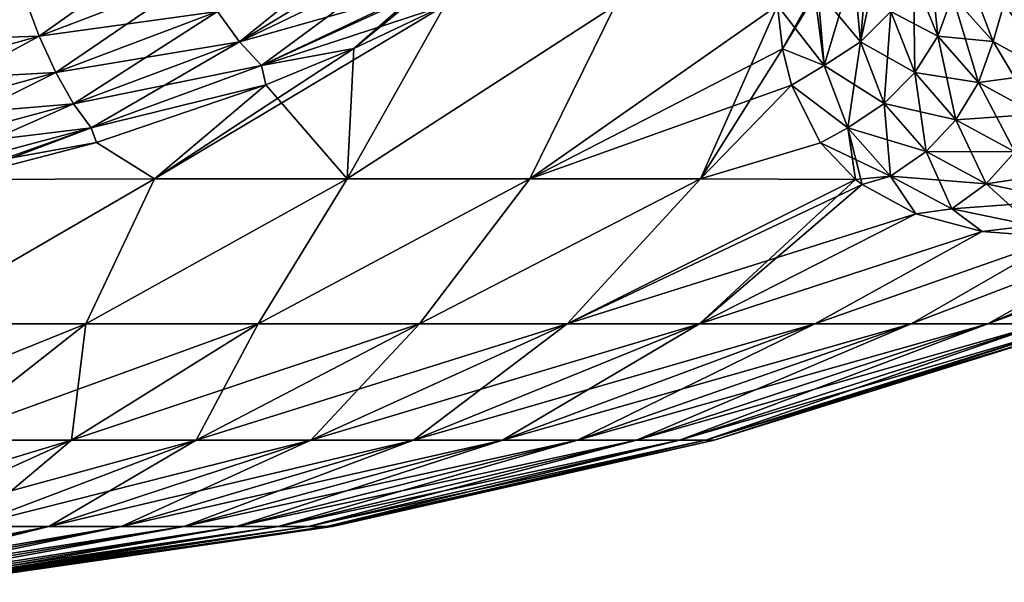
# Model space of a CAD drawing. Header units: metres. Extents: x -109 to 109, y -108 to 40.
# Tile 44 of 230: x -70.55 to -60.62, y -108.23 to -102.56. Entities that reach past the tile are written whole.
import ezdxf

# ---------------------------------------------------------------- set-up
doc = ezdxf.new("R2010")
doc.units = ezdxf.units.M
doc.layers.add('solid_K_24_42_17_000C74_XXXX', color=7, linetype='CONTINUOUS')

msp = doc.modelspace()

# ---------------------------------------------------------------- linework, layer by layer
at = {"layer": 'solid_K_24_42_17_000C74_XXXX'}
for points in [[(-60.063206, -102.673813, -12.322021), (-60.719147, -68.726692, -10.882255), (-60.623825, -68.573685, -10.669834)], [(-59.370846, -102.814377, 10.833833), (-60.617352, -68.5644, 10.655747), (-60.71244, -68.714836, 10.866991)], [(-60.063206, -102.673813, -12.322021), (-60.815964, -68.915497, -11.108274), (-60.719147, -68.726692, -10.882255)], [(-59.370846, -102.814377, 10.833833), (-60.71244, -68.714836, 10.866991), (-60.809349, -68.901482, 11.092478)], [(-60.063206, -102.673813, -12.322021), (-60.913757, -69.1455, -11.348489), (-60.815964, -68.915497, -11.108274)], [(-59.370846, -102.814377, 10.833833), (-60.809349, -68.901482, 11.092478), (-60.907619, -69.129768, 11.333028)], [(-60.063206, -102.673813, -12.322021), (-61.011768, -69.421478, -11.602988), (-60.913757, -69.1455, -11.348489)], [(-59.370846, -102.814377, 10.833833), (-60.907619, -69.129768, 11.333028), (-61.006214, -69.404533, 11.588164)], [(-60.063206, -102.673813, -12.322021), (-61.109081, -69.748352, -11.87153), (-61.011768, -69.421478, -11.602988)], [(-60.063168, -102.673828, 12.321931), (-61.006214, -69.404533, 11.588164), (-61.104092, -69.730164, 11.857333)], [(-60.063168, -102.673828, 12.321931), (-59.370846, -102.814377, 10.833833), (-61.006214, -69.404533, 11.588164)], [(-60.063168, -102.673828, 12.321931), (-61.104092, -69.730164, 11.857333), (-61.15247, -69.913559, 11.997086)], [(-60.063206, -102.673813, -12.322021), (-60.625034, -102.389511, -13.877009), (-61.109081, -69.748352, -11.87153)], [(-60.063168, -102.673828, 12.321931), (-61.15247, -69.913559, 11.997086), (-61.200325, -70.111702, 12.140253)], [(-60.063168, -102.673828, 12.321931), (-61.200325, -70.111702, 12.140253), (-61.247566, -70.324944, 12.286847)], [(-60.063168, -102.673828, 12.321931), (-61.247566, -70.324944, 12.286847), (-61.294056, -70.554657, 12.436835)], [(-60.063168, -102.673828, 12.321931), (-61.294056, -70.554657, 12.436835), (-61.339733, -70.800621, 12.59024)], [(-60.063168, -102.673828, 12.321931), (-61.339733, -70.800621, 12.59024), (-61.384415, -71.06472, 12.746976)], [(-60.063168, -102.673828, 12.321931), (-61.384415, -71.06472, 12.746976), (-61.428051, -71.346642, 12.907063)], [(-60.063168, -102.673828, 12.321931), (-61.428051, -71.346642, 12.907063), (-61.470482, -71.648193, 13.070462)], [(-60.063168, -102.673828, 12.321931), (-61.470482, -71.648193, 13.070462), (-61.51162, -71.96965, 13.237178)], [(-60.625038, -102.389511, 13.877025), (-60.063168, -102.673828, 12.321931), (-61.51162, -71.96965, 13.237178)], [(-70.349968, -102.721336, -21.109089), (-70.499374, -102.316986, -21.194031), (-68.940117, -101.719734, -21.80619)], [(-68.757416, -102.114784, -21.74626), (-70.349968, -102.721336, -21.109089), (-68.940117, -101.719734, -21.80619)], [(-68.330971, -102.780006, -21.374172), (-68.551056, -102.473991, -21.599897), (-67.033371, -101.731323, -22.387486)], [(-66.895203, -101.900497, -22.290304), (-68.330971, -102.780006, -21.374172), (-67.033371, -101.731323, -22.387486)], [(-62.073967, -102.779869, 17.762022), (-61.76844, -102.473854, 17.684275), (-61.845184, -101.731331, 19.392084)], [(-61.998425, -101.900497, 19.463148), (-62.073967, -102.779869, 17.762022), (-61.845184, -101.731331, 19.392084)], [(-61.538509, -102.114655, 17.578732), (-61.294098, -102.721199, 15.881069), (-61.39526, -101.719604, 17.45047)], [(-61.294098, -102.721199, 15.881069), (-61.145832, -102.316856, 15.79414), (-61.39526, -101.719604, 17.45047)], [(-72.145782, -102.777428, 20.716362), (-70.499374, -102.316986, 21.194031), (-70.80481, -101.954964, 21.127884)], [(-70.499374, -102.316986, -21.194031), (-72.145775, -102.777428, -20.716364), (-70.804901, -101.954994, -21.127853)], [(-66.895203, -101.900497, -22.290304), (-66.776543, -102.02903, -22.191423), (-68.330971, -102.780006, -21.374172)], [(-61.998425, -101.900497, 19.463148), (-62.143394, -102.029037, 19.516474), (-62.073967, -102.779869, 17.762022)], [(-60.736343, -102.777328, -14.129473), (-61.145836, -102.316849, -15.794159), (-61.050121, -101.955246, -15.495239)], [(-61.145832, -102.316856, 15.79414), (-60.736332, -102.777336, 14.129438), (-61.050129, -101.955231, 15.495274)], [(-60.736332, -102.777336, 14.129438), (-60.625038, -102.389511, 13.877025), (-61.050129, -101.955231, 15.495274)], [(-60.736343, -102.777328, -14.129473), (-61.050121, -101.955246, -15.495239), (-60.625034, -102.389511, -13.877009)], [(-68.330971, -102.780006, 21.374172), (-66.776543, -102.02903, 22.191423), (-68.551056, -102.473991, 21.599897)], [(-68.107796, -103.018074, -21.079969), (-68.330971, -102.780006, -21.374172), (-66.776543, -102.02903, -22.191423)], [(-68.330971, -102.780006, 21.374172), (-66.514633, -102.260574, 21.92528), (-66.776543, -102.02903, 22.191423)], [(-66.514633, -102.260567, -21.92528), (-68.107796, -103.018074, -21.079969), (-66.776543, -102.02903, -22.191423)], [(-62.073971, -102.779869, -17.762032), (-62.504833, -102.260574, -19.610218), (-62.143394, -102.029037, -19.516474)], [(-62.504833, -102.260574, 19.610218), (-62.440338, -103.017937, 17.808203), (-62.143394, -102.029037, 19.516474)], [(-62.440338, -103.017937, 17.808203), (-62.073967, -102.779869, 17.762022), (-62.143394, -102.029037, 19.516474)], [(-62.073971, -102.779869, -17.762032), (-62.143394, -102.029037, -19.516474), (-61.768444, -102.473854, -17.684284)], [(-70.349968, -102.721336, 21.109089), (-68.757416, -102.114784, 21.74626), (-70.499374, -102.316986, 21.194031)], [(-70.182236, -103.089043, -20.936758), (-70.349968, -102.721336, -21.109089), (-68.757416, -102.114784, -21.74626)], [(-68.551056, -102.473991, 21.599897), (-68.757416, -102.114784, 21.74626), (-70.349968, -102.721336, 21.109089)], [(-68.551056, -102.473991, -21.599897), (-70.182236, -103.089043, -20.936758), (-68.757416, -102.114784, -21.74626)], [(-61.768444, -102.473854, -17.684284), (-61.538509, -102.114647, -17.578739), (-61.294102, -102.721199, -15.881089)], [(-61.76844, -102.473854, 17.684275), (-61.527206, -103.088905, 15.940174), (-61.538509, -102.114655, 17.578732)], [(-61.294102, -102.721199, -15.881089), (-61.538509, -102.114647, -17.578739), (-61.145836, -102.316849, -15.794159)], [(-61.527206, -103.088905, 15.940174), (-61.294098, -102.721199, 15.881069), (-61.538509, -102.114655, 17.578732)], [(-68.107796, -103.018074, 21.079969), (-66.514633, -102.260574, 21.92528), (-68.330971, -102.780006, 21.374172)], [(-66.514633, -102.260567, -21.92528), (-67.17791, -102.846161, -21.130938), (-68.107796, -103.018074, -21.079969)], [(-68.107796, -103.018074, 21.079969), (-66.492363, -102.27697, 21.89957), (-66.514633, -102.260574, 21.92528)], [(-68.107796, -103.018074, 21.079969), (-66.26152, -102.4142, 21.603632), (-66.492363, -102.27697, 21.89957)], [(-66.491142, -102.277855, -21.898142), (-67.17791, -102.846161, -21.130938), (-66.514633, -102.260567, -21.92528)], [(-66.491142, -102.277855, -21.898142), (-66.26152, -102.4142, -21.603632), (-67.17791, -102.846161, -21.130938)], [(-62.440342, -103.017929, -17.808212), (-62.909946, -102.4142, -19.668598), (-62.538231, -102.27697, -19.61665)], [(-62.540077, -102.277855, 19.616995), (-62.909943, -102.4142, 19.668596), (-62.860535, -102.849632, 18.629948)], [(-62.504833, -102.260574, 19.610218), (-62.860535, -102.849632, 18.629948), (-62.440338, -103.017937, 17.808203)], [(-62.540077, -102.277855, 19.616995), (-62.860535, -102.849632, 18.629948), (-62.504833, -102.260574, 19.610218)], [(-62.440342, -103.017929, -17.808212), (-62.538231, -102.27697, -19.61665), (-62.504833, -102.260574, -19.610218)], [(-62.440342, -103.017929, -17.808212), (-62.504833, -102.260574, -19.610218), (-62.073971, -102.779869, -17.762032)], [(-70.349968, -102.721336, 21.109089), (-70.499374, -102.316986, 21.194031), (-72.145782, -102.777428, 20.716362)], [(-72.034805, -103.189323, -20.611195), (-72.145775, -102.777428, -20.716364), (-70.499374, -102.316986, -21.194031)], [(-70.349968, -102.721336, -21.109089), (-72.034805, -103.189323, -20.611195), (-70.499374, -102.316986, -21.194031)], [(-61.294102, -102.721199, -15.881089), (-61.145836, -102.316849, -15.794159), (-60.736343, -102.777328, -14.129473)], [(-61.294098, -102.721199, 15.881069), (-60.882896, -103.189232, 14.172968), (-61.145832, -102.316856, 15.79414)], [(-60.882896, -103.189232, 14.172968), (-60.736332, -102.777336, 14.129438), (-61.145832, -102.316856, 15.79414)], [(-70.182236, -103.089043, 20.936758), (-68.551056, -102.473991, 21.599897), (-70.349968, -102.721336, 21.109089)], [(-70.004265, -103.402344, -20.685358), (-70.182236, -103.089043, -20.936758), (-68.551056, -102.473991, -21.599897)], [(-68.330971, -102.780006, 21.374172), (-68.551056, -102.473991, 21.599897), (-70.182236, -103.089043, 20.936758)], [(-68.330971, -102.780006, -21.374172), (-70.004265, -103.402344, -20.685358), (-68.551056, -102.473991, -21.599897)], [(-66.26152, -102.4142, -21.603632), (-67.24527, -104.159546, -18.153669), (-69.185753, -104.159546, -19.018608)], [(-67.17791, -102.846161, -21.130938), (-66.26152, -102.4142, -21.603632), (-69.185753, -104.159546, -19.018608)], [(-68.107796, -103.018074, 21.079969), (-67.17791, -102.846161, 21.130936), (-66.26152, -102.4142, 21.603632)], [(-64.546516, -102.4142, 20.704044), (-67.2453, -104.159546, 18.153683), (-65.405434, -104.159546, 17.09141)], [(-66.26152, -102.4142, 21.603632), (-67.17791, -102.846161, 21.130936), (-67.2453, -104.159546, 18.153683)], [(-64.546516, -102.4142, 20.704044), (-66.26152, -102.4142, 21.603632), (-67.2453, -104.159546, 18.153683)], [(-64.546516, -102.4142, -20.704044), (-65.405396, -104.159546, -17.091387), (-67.24527, -104.159546, -18.153669)], [(-66.26152, -102.4142, -21.603632), (-64.546516, -102.4142, -20.704044), (-67.24527, -104.159546, -18.153669)], [(-62.909943, -102.4142, 19.668596), (-65.405434, -104.159546, 17.09141), (-63.686172, -104.159546, 15.843344)], [(-62.909943, -102.4142, 19.668596), (-64.546516, -102.4142, 20.704044), (-65.405434, -104.159546, 17.09141)], [(-62.909946, -102.4142, -19.668598), (-62.860512, -102.849747, -18.629673), (-65.405396, -104.159546, -17.091387)], [(-64.546516, -102.4142, -20.704044), (-62.909946, -102.4142, -19.668598), (-65.405396, -104.159546, -17.091387)], [(-62.860535, -102.849632, 18.629948), (-62.909943, -102.4142, 19.668596), (-63.686172, -104.159546, 15.843344)], [(-62.440342, -103.017929, -17.808212), (-62.860512, -102.849747, -18.629673), (-62.909946, -102.4142, -19.668598)], [(-62.073971, -102.779869, -17.762032), (-61.768444, -102.473854, -17.684284), (-61.52721, -103.088898, -15.940195)], [(-62.073967, -102.779869, 17.762022), (-61.833912, -103.402206, 15.968616), (-61.76844, -102.473854, 17.684275)], [(-61.833912, -103.402206, 15.968616), (-61.527206, -103.088905, 15.940174), (-61.76844, -102.473854, 17.684275)], [(-61.52721, -103.088898, -15.940195), (-61.768444, -102.473854, -17.684284), (-61.294102, -102.721199, -15.881089)], [(-60.163685, -103.09079, -12.481474), (-60.736343, -102.777328, -14.129473), (-60.625034, -102.389511, -13.877009)], [(-60.736332, -102.777336, 14.129438), (-60.163666, -103.090797, 12.481429), (-60.625038, -102.389511, 13.877025)], [(-60.163666, -103.090797, 12.481429), (-60.063168, -102.673828, 12.321931), (-60.625038, -102.389511, 13.877025)], [(-60.163685, -103.09079, -12.481474), (-60.625034, -102.389511, -13.877009), (-60.063206, -102.673813, -12.322021)], [(-72.034813, -103.189323, 20.611193), (-70.349968, -102.721336, 21.109089), (-72.145782, -102.777428, 20.716362)], [(-70.182236, -103.089043, 20.936758), (-70.349968, -102.721336, 21.109089), (-72.034813, -103.189323, 20.611193)], [(-71.910812, -103.563919, -20.417965), (-72.034805, -103.189323, -20.611195), (-70.349968, -102.721336, -21.109089)], [(-70.182236, -103.089043, -20.936758), (-71.910812, -103.563919, -20.417965), (-70.349968, -102.721336, -21.109089)], [(-70.004265, -103.402344, 20.685358), (-68.330971, -102.780006, 21.374172), (-70.182236, -103.089043, 20.936758)], [(-69.824646, -103.646133, -20.367018), (-70.004265, -103.402344, -20.685358), (-68.330971, -102.780006, -21.374172)], [(-68.107796, -103.018074, 21.079969), (-68.330971, -102.780006, 21.374172), (-70.004265, -103.402344, 20.685358)], [(-68.107796, -103.018074, -21.079969), (-69.824646, -103.646133, -20.367018), (-68.330971, -102.780006, -21.374172)], [(-62.440342, -103.017929, -17.808212), (-62.073971, -102.779869, -17.762032), (-61.833916, -103.402199, -15.968638)], [(-62.440338, -103.017937, 17.808203), (-62.199409, -103.645996, 15.96501), (-62.073967, -102.779869, 17.762022)], [(-62.199409, -103.645996, 15.96501), (-61.833912, -103.402206, 15.968616), (-62.073967, -102.779869, 17.762022)], [(-61.833916, -103.402199, -15.968638), (-62.073971, -102.779869, -17.762032), (-61.52721, -103.088898, -15.940195)], [(-61.52721, -103.088898, -15.940195), (-61.294102, -102.721199, -15.881089), (-60.882908, -103.189224, -14.173002)], [(-61.527206, -103.088905, 15.940174), (-61.11224, -103.563828, 14.18375), (-61.294098, -102.721199, 15.881069)], [(-60.882908, -103.189224, -14.173002), (-61.294102, -102.721199, -15.881089), (-60.736343, -102.777328, -14.129473)], [(-61.11224, -103.563828, 14.18375), (-60.882896, -103.189232, 14.172968), (-61.294098, -102.721199, 15.881069)], [(-60.882908, -103.189224, -14.173002), (-60.736343, -102.777328, -14.129473), (-60.163685, -103.09079, -12.481474)], [(-60.882896, -103.189232, 14.172968), (-60.3013, -103.508041, 12.480945), (-60.736332, -102.777336, 14.129438)], [(-60.3013, -103.508041, 12.480945), (-60.163666, -103.090797, 12.481429), (-60.736332, -102.777336, 14.129438)], [(-68.065765, -103.213844, -20.725241), (-67.17791, -102.846161, -21.130938), (-69.185753, -104.159546, -19.018608)], [(-68.107796, -103.018074, -21.079969), (-67.17791, -102.846161, -21.130938), (-68.065765, -103.213844, -20.725241)], [(-68.107796, -103.018074, 21.079969), (-68.065773, -103.213844, 20.725239), (-67.17791, -102.846161, 21.130936)], [(-67.17791, -102.846161, 21.130936), (-68.065773, -103.213844, 20.725239), (-67.2453, -104.159546, 18.153683)], [(-62.860512, -102.849747, -18.629673), (-62.767502, -103.216988, -17.658125), (-65.405396, -104.159546, -17.091387)], [(-62.767551, -103.216843, 17.658527), (-62.860535, -102.849632, 18.629948), (-63.686172, -104.159546, 15.843344)], [(-62.440338, -103.017937, 17.808203), (-62.860535, -102.849632, 18.629948), (-62.767551, -103.216843, 17.658527)], [(-62.440342, -103.017929, -17.808212), (-62.767502, -103.216988, -17.658125), (-62.860512, -102.849747, -18.629673)], [(-69.824646, -103.646133, 20.367018), (-68.107796, -103.018074, 21.079969), (-70.004265, -103.402344, 20.685358)], [(-68.107796, -103.018074, -21.079969), (-68.065765, -103.213844, -20.725241), (-69.824646, -103.646133, -20.367018)], [(-69.824646, -103.646133, 20.367018), (-68.065773, -103.213844, 20.725239), (-68.107796, -103.018074, 21.079969)], [(-62.440338, -103.017937, 17.808203), (-62.767551, -103.216843, 17.658527), (-62.199409, -103.645996, 15.96501)], [(-62.199413, -103.645988, -15.965033), (-62.767502, -103.216988, -17.658125), (-62.440342, -103.017929, -17.808212)], [(-62.199413, -103.645988, -15.965033), (-62.440342, -103.017929, -17.808212), (-61.833916, -103.402199, -15.968638)], [(-71.910812, -103.563919, 20.417965), (-70.182236, -103.089043, 20.936758), (-72.034813, -103.189323, 20.611193)], [(-71.779755, -103.883133, -20.146004), (-71.910812, -103.563919, -20.417965), (-70.182236, -103.089043, -20.936758)], [(-70.004265, -103.402344, 20.685358), (-70.182236, -103.089043, 20.936758), (-71.910812, -103.563919, 20.417965)], [(-70.004265, -103.402344, -20.685358), (-71.779755, -103.883133, -20.146004), (-70.182236, -103.089043, -20.936758)], [(-61.833916, -103.402199, -15.968638), (-61.52721, -103.088898, -15.940195), (-61.112251, -103.56382, -14.183786)], [(-61.833912, -103.402206, 15.968616), (-61.413292, -103.883041, 14.161277), (-61.527206, -103.088905, 15.940174)], [(-61.112251, -103.56382, -14.183786), (-61.52721, -103.088898, -15.940195), (-60.882908, -103.189224, -14.173002)], [(-61.413292, -103.883041, 14.161277), (-61.11224, -103.563828, 14.18375), (-61.527206, -103.088905, 15.940174)], [(-60.301323, -103.508034, -12.480991), (-60.882908, -103.189224, -14.173002), (-60.163685, -103.09079, -12.481474)], [(-69.824646, -103.646133, -20.367018), (-68.065765, -103.213844, -20.725241), (-69.772171, -103.794853, -20.07766)], [(-69.824646, -103.646133, 20.367018), (-69.772171, -103.794853, 20.07766), (-68.065773, -103.213844, 20.725239)], [(-69.772171, -103.794853, -20.07766), (-68.065765, -103.213844, -20.725241), (-69.185753, -104.159546, -19.018608)], [(-68.065773, -103.213844, 20.725239), (-69.772171, -103.794853, 20.07766), (-69.185768, -104.159546, 19.018614)], [(-68.065773, -103.213844, 20.725239), (-69.185768, -104.159546, 19.018614), (-67.2453, -104.159546, 18.153683)], [(-62.767502, -103.216988, -17.658125), (-63.686131, -104.159546, -15.843308), (-65.405396, -104.159546, -17.091387)], [(-62.475193, -103.796188, 15.860653), (-62.767551, -103.216843, 17.658527), (-63.686172, -104.159546, 15.843344)], [(-62.767502, -103.216988, -17.658125), (-62.475079, -103.796341, -15.860098), (-63.686131, -104.159546, -15.843308)], [(-62.199409, -103.645996, 15.96501), (-62.767551, -103.216843, 17.658527), (-62.475193, -103.796188, 15.860653)], [(-62.199413, -103.645988, -15.965033), (-62.475079, -103.796341, -15.860098), (-62.767502, -103.216988, -17.658125)], [(-61.112251, -103.56382, -14.183786), (-60.882908, -103.189224, -14.173002), (-60.301323, -103.508034, -12.480991)], [(-61.11224, -103.563828, 14.18375), (-60.519455, -103.88752, 12.442966), (-60.882896, -103.189232, 14.172968)], [(-60.519455, -103.88752, 12.442966), (-60.3013, -103.508041, 12.480945), (-60.882896, -103.189232, 14.172968)], [(-71.779755, -103.883133, 20.146004), (-70.004265, -103.402344, 20.685358), (-71.910812, -103.563919, 20.417965)], [(-71.647987, -104.131561, -19.808432), (-71.779755, -103.883133, -20.146004), (-70.004265, -103.402344, -20.685358)], [(-69.824646, -103.646133, 20.367018), (-70.004265, -103.402344, 20.685358), (-71.779755, -103.883133, 20.146004)], [(-69.824646, -103.646133, -20.367018), (-71.647987, -104.131561, -19.808432), (-70.004265, -103.402344, -20.685358)], [(-62.199413, -103.645988, -15.965033), (-61.833916, -103.402199, -15.968638), (-61.413303, -103.883034, -14.161314)], [(-62.199409, -103.645996, 15.96501), (-61.771526, -104.13147, 14.106622), (-61.833912, -103.402206, 15.968616)], [(-61.413303, -103.883034, -14.161314), (-61.833916, -103.402199, -15.968638), (-61.112251, -103.56382, -14.183786)], [(-61.771526, -104.13147, 14.106622), (-61.413292, -103.883041, 14.161277), (-61.833912, -103.402206, 15.968616)], [(-61.413303, -103.883034, -14.161314), (-61.112251, -103.56382, -14.183786), (-60.519474, -103.887512, -12.443014)], [(-61.413292, -103.883041, 14.161277), (-60.807602, -104.210915, 12.36933), (-61.11224, -103.563828, 14.18375)], [(-60.519474, -103.887512, -12.443014), (-61.112251, -103.56382, -14.183786), (-60.301323, -103.508034, -12.480991)], [(-60.807602, -104.210915, 12.36933), (-60.519455, -103.88752, 12.442966), (-61.11224, -103.563828, 14.18375)], [(-71.647987, -104.131561, 19.808432), (-69.824646, -103.646133, 20.367018), (-71.779755, -103.883133, 20.146004)], [(-69.824646, -103.646133, -20.367018), (-71.43177, -104.217415, -19.601814), (-71.647987, -104.131561, -19.808432)], [(-71.647987, -104.131561, 19.808432), (-69.772171, -103.794853, 20.07766), (-69.824646, -103.646133, 20.367018)], [(-69.824646, -103.646133, -20.367018), (-71.200684, -104.166443, -19.659431), (-71.43177, -104.217415, -19.601814)], [(-69.824646, -103.646133, -20.367018), (-69.772171, -103.794853, -20.07766), (-71.200684, -104.166443, -19.659431)], [(-62.199409, -103.645996, 15.96501), (-62.475193, -103.796188, 15.860653), (-62.123978, -104.166534, 14.418651)], [(-61.771538, -104.131462, -14.106661), (-62.475079, -103.796341, -15.860098), (-62.199413, -103.645988, -15.965033)], [(-61.771538, -104.131462, -14.106661), (-62.199413, -103.645988, -15.965033), (-61.413303, -103.883034, -14.161314)], [(-62.199409, -103.645996, 15.96501), (-62.123978, -104.166534, 14.418651), (-62.057331, -104.218246, 14.186317)], [(-62.199409, -103.645996, 15.96501), (-62.057331, -104.218246, 14.186317), (-61.771526, -104.13147, 14.106622)], [(-71.647987, -104.131561, 19.808432), (-71.200684, -104.166443, 19.65943), (-69.772171, -103.794853, 20.07766)], [(-69.772171, -103.794853, -20.07766), (-69.185753, -104.159546, -19.018608), (-71.200684, -104.166443, -19.659431)], [(-69.772171, -103.794853, 20.07766), (-71.200684, -104.166443, 19.65943), (-69.185768, -104.159546, 19.018614)], [(-62.475193, -103.796188, 15.860653), (-63.686172, -104.159546, 15.843344), (-62.123978, -104.166534, 14.418651)], [(-62.475079, -103.796341, -15.860098), (-62.123959, -104.16655, -14.41859), (-63.686131, -104.159546, -15.843308)], [(-61.771538, -104.131462, -14.106661), (-62.123959, -104.16655, -14.41859), (-62.475079, -103.796341, -15.860098)], [(-61.771538, -104.131462, -14.106661), (-61.413303, -103.883034, -14.161314), (-60.807625, -104.210907, -12.36938)], [(-61.771526, -104.13147, 14.106622), (-61.151836, -104.462624, 12.263586), (-61.413292, -103.883041, 14.161277)], [(-60.807625, -104.210907, -12.36938), (-61.413303, -103.883034, -14.161314), (-60.519474, -103.887512, -12.443014)], [(-61.151836, -104.462624, 12.263586), (-60.807602, -104.210915, 12.36933), (-61.413292, -103.883041, 14.161277)], [(-60.807625, -104.210907, -12.36938), (-60.519474, -103.887512, -12.443014), (-59.75127, -104.051605, -10.748346)], [(-60.807602, -104.210915, 12.36933), (-60.019203, -104.377174, 10.62483), (-60.519455, -103.88752, 12.442966)], [(-60.019226, -104.377174, -10.624883), (-60.807625, -104.210907, -12.36938), (-59.75127, -104.051605, -10.748346)], [(-69.185753, -104.159546, -19.018608), (-69.879097, -105.622948, -15.348987), (-71.705772, -105.622948, -16.013844)], [(-71.200684, -104.166443, -19.659431), (-69.185753, -104.159546, -19.018608), (-71.705772, -105.622948, -16.013844)], [(-69.185768, -104.159546, 19.018614), (-71.705772, -105.622948, 16.013844), (-69.879097, -105.622948, 15.348987)], [(-69.185768, -104.159546, 19.018614), (-71.200684, -104.166443, 19.65943), (-71.705772, -105.622948, 16.013844)], [(-67.24527, -104.159546, -18.153669), (-68.141953, -105.622948, -14.476562), (-69.879097, -105.622948, -15.348987)], [(-69.185753, -104.159546, -19.018608), (-67.24527, -104.159546, -18.153669), (-69.879097, -105.622948, -15.348987)], [(-67.2453, -104.159546, 18.153683), (-69.879097, -105.622948, 15.348987), (-68.141953, -105.622948, 14.476562)], [(-67.2453, -104.159546, 18.153683), (-69.185768, -104.159546, 19.018614), (-69.879097, -105.622948, 15.348987)], [(-65.405396, -104.159546, -17.091387), (-66.517838, -105.622948, -13.408366), (-68.141953, -105.622948, -14.476562)], [(-67.24527, -104.159546, -18.153669), (-65.405396, -104.159546, -17.091387), (-68.141953, -105.622948, -14.476562)], [(-65.405434, -104.159546, 17.09141), (-68.141953, -105.622948, 14.476562), (-66.517838, -105.622948, 13.408366)], [(-65.405434, -104.159546, 17.09141), (-67.2453, -104.159546, 18.153683), (-68.141953, -105.622948, 14.476562)], [(-63.686131, -104.159546, -15.843308), (-65.028717, -105.622948, -12.158846), (-66.517838, -105.622948, -13.408366)], [(-65.405396, -104.159546, -17.091387), (-63.686131, -104.159546, -15.843308), (-66.517838, -105.622948, -13.408366)], [(-63.686172, -104.159546, 15.843344), (-66.517838, -105.622948, 13.408366), (-65.028717, -105.622948, 12.158846)], [(-63.686172, -104.159546, 15.843344), (-65.405434, -104.159546, 17.09141), (-66.517838, -105.622948, 13.408366)], [(-63.686131, -104.159546, -15.843308), (-62.123959, -104.16655, -14.41859), (-65.028717, -105.622948, -12.158846)], [(-62.123978, -104.166534, 14.418651), (-63.686172, -104.159546, 15.843344), (-65.028717, -105.622948, 12.158846)], [(-62.123978, -104.166534, 14.418651), (-65.028717, -105.622948, 12.158846), (-63.694729, -105.622948, 10.744898)], [(-62.123959, -104.16655, -14.41859), (-62.057163, -104.218369, -14.185739), (-65.028717, -105.622948, -12.158846)], [(-62.057331, -104.218246, 14.186317), (-62.123978, -104.166534, 14.418651), (-63.694729, -105.622948, 10.744898)], [(-61.771538, -104.131462, -14.106661), (-62.057163, -104.218369, -14.185739), (-62.123959, -104.16655, -14.41859)], [(-61.771526, -104.13147, 14.106622), (-62.057331, -104.218246, 14.186317), (-61.516659, -104.513588, 12.579707)], [(-61.771538, -104.131462, -14.106661), (-61.516476, -104.513664, -12.579216), (-62.057163, -104.218369, -14.185739)], [(-61.151859, -104.462616, -12.263638), (-61.516476, -104.513664, -12.579216), (-61.771538, -104.131462, -14.106661)], [(-61.151859, -104.462616, -12.263638), (-61.771538, -104.131462, -14.106661), (-60.807625, -104.210907, -12.36938)], [(-61.771526, -104.13147, 14.106622), (-61.516659, -104.513588, 12.579707), (-61.151836, -104.462624, 12.263586)], [(-56.825108, -104.16655, -5.240712), (-60.234489, -105.622948, -3.854997), (-60.792011, -105.622948, -5.717241)], [(-56.993317, -104.218353, -5.414933), (-56.825108, -104.16655, -5.240712), (-60.792011, -105.622948, -5.717241)], [(-62.057163, -104.218369, -14.185739), (-61.516476, -104.513664, -12.579216), (-65.028717, -105.622948, -12.158846)], [(-61.516659, -104.513588, 12.579707), (-62.057331, -104.218246, 14.186317), (-63.694729, -105.622948, 10.744898)], [(-61.151859, -104.462616, -12.263638), (-60.807625, -104.210907, -12.36938), (-60.019226, -104.377174, -10.624883)], [(-61.151836, -104.462624, 12.263586), (-60.342693, -104.630585, 10.469352), (-60.807602, -104.210915, 12.36933)], [(-60.342693, -104.630585, 10.469352), (-60.019203, -104.377174, 10.62483), (-60.807602, -104.210915, 12.36933)], [(-58.1143, -104.513664, -6.686478), (-56.993317, -104.218353, -5.414933), (-60.792011, -105.622948, -5.717241)], [(-61.151836, -104.462624, 12.263586), (-61.516659, -104.513588, 12.579707), (-60.848061, -104.691704, 11.015595)], [(-61.151859, -104.462616, -12.263638), (-60.8479, -104.691734, -11.015247), (-61.516476, -104.513664, -12.579216)], [(-60.34272, -104.630577, -10.469406), (-61.151859, -104.462616, -12.263638), (-60.019226, -104.377174, -10.624883)], [(-60.34272, -104.630577, -10.469406), (-60.8479, -104.691734, -11.015247), (-61.151859, -104.462616, -12.263638)], [(-61.151836, -104.462624, 12.263586), (-60.848061, -104.691704, 11.015595), (-60.342693, -104.630585, 10.469352)], [(-61.516476, -104.513664, -12.579216), (-63.694729, -105.622948, -10.744898), (-65.028717, -105.622948, -12.158846)], [(-60.848061, -104.691704, 11.015595), (-61.516659, -104.513588, 12.579707), (-63.694729, -105.622948, 10.744898)], [(-61.516476, -104.513664, -12.579216), (-60.8479, -104.691734, -11.015247), (-63.694729, -105.622948, -10.744898)], [(-58.114037, -104.513603, 6.686159), (-60.792011, -105.622948, 5.717241), (-60.234489, -105.622948, 3.854997)], [(-58.114037, -104.513603, 6.686159), (-59.134438, -104.691727, 8.047453), (-60.792011, -105.622948, 5.717241)], [(-59.134541, -104.691742, -8.047598), (-58.1143, -104.513664, -6.686478), (-60.792011, -105.622948, -5.717241)], [(-60.342693, -104.630585, 10.469352), (-60.848061, -104.691704, 11.015595), (-60.050667, -104.751709, 9.497326)], [(-60.34272, -104.630577, -10.469406), (-60.050606, -104.751709, -9.497211), (-60.8479, -104.691734, -11.015247)], [(-60.848061, -104.691704, 11.015595), (-63.694729, -105.622948, 10.744898), (-62.533909, -105.622948, 9.185644)], [(-60.8479, -104.691734, -11.015247), (-62.533909, -105.622948, -9.185644), (-63.694729, -105.622948, -10.744898)], [(-60.050667, -104.751709, 9.497326), (-60.848061, -104.691704, 11.015595), (-62.533909, -105.622948, 9.185644)], [(-60.8479, -104.691734, -11.015247), (-60.050606, -104.751709, -9.497211), (-62.533909, -105.622948, -9.185644)], [(-60.050606, -104.751709, -9.497211), (-61.561954, -105.622948, -7.502169), (-62.533909, -105.622948, -9.185644)], [(-60.050667, -104.751709, 9.497326), (-62.533909, -105.622948, 9.185644), (-61.561954, -105.622948, 7.502169)], [(-59.134438, -104.691727, 8.047453), (-61.561954, -105.622948, 7.502169), (-60.792011, -105.622948, 5.717241)], [(-59.134438, -104.691727, 8.047453), (-60.050667, -104.751709, 9.497326), (-61.561954, -105.622948, 7.502169)], [(-59.134541, -104.691742, -8.047598), (-60.792011, -105.622948, -5.717241), (-61.561954, -105.622948, -7.502169)], [(-60.050606, -104.751709, -9.497211), (-59.134541, -104.691742, -8.047598), (-61.561954, -105.622948, -7.502169)], [(-69.879097, -105.622948, -15.348987), (-71.370102, -106.793419, -11.89244), (-72.785416, -106.793419, -12.407572)], [(-71.705772, -105.622948, -16.013844), (-69.879097, -105.622948, -15.348987), (-72.785416, -106.793419, -12.407572)], [(-69.879097, -105.622948, 15.348987), (-71.705772, -105.622948, 16.013844), (-71.370102, -106.793419, 11.89244)], [(-68.141953, -105.622948, -14.476562), (-70.024162, -106.793419, -11.216482), (-71.370102, -106.793419, -11.89244)], [(-69.879097, -105.622948, -15.348987), (-68.141953, -105.622948, -14.476562), (-71.370102, -106.793419, -11.89244)], [(-69.879097, -105.622948, 15.348987), (-71.370102, -106.793419, 11.89244), (-70.024162, -106.793419, 11.216482)], [(-66.517838, -105.622948, -13.408366), (-68.765793, -106.793419, -10.388842), (-70.024162, -106.793419, -11.216482)], [(-68.141953, -105.622948, -14.476562), (-66.517838, -105.622948, -13.408366), (-70.024162, -106.793419, -11.216482)], [(-68.141953, -105.622948, 14.476562), (-70.024162, -106.793419, 11.216482), (-68.765793, -106.793419, 10.388842)], [(-68.141953, -105.622948, 14.476562), (-69.879097, -105.622948, 15.348987), (-70.024162, -106.793419, 11.216482)], [(-65.028717, -105.622948, -12.158846), (-67.612022, -106.793419, -9.42071), (-68.765793, -106.793419, -10.388842)], [(-66.517838, -105.622948, -13.408366), (-65.028717, -105.622948, -12.158846), (-68.765793, -106.793419, -10.388842)], [(-66.517838, -105.622948, 13.408366), (-68.765793, -106.793419, 10.388842), (-67.612022, -106.793419, 9.42071)], [(-66.517838, -105.622948, 13.408366), (-68.141953, -105.622948, 14.476562), (-68.765793, -106.793419, 10.388842)], [(-63.694729, -105.622948, -10.744898), (-66.578438, -106.793419, -8.325178), (-67.612022, -106.793419, -9.42071)], [(-65.028717, -105.622948, -12.158846), (-63.694729, -105.622948, -10.744898), (-67.612022, -106.793419, -9.42071)], [(-65.028717, -105.622948, 12.158846), (-67.612022, -106.793419, 9.42071), (-66.578438, -106.793419, 8.325178)], [(-65.028717, -105.622948, 12.158846), (-66.517838, -105.622948, 13.408366), (-67.612022, -106.793419, 9.42071)], [(-62.533909, -105.622948, -9.185644), (-65.679031, -106.793419, -7.117064), (-66.578438, -106.793419, -8.325178)], [(-63.694729, -105.622948, -10.744898), (-62.533909, -105.622948, -9.185644), (-66.578438, -106.793419, -8.325178)], [(-63.694729, -105.622948, 10.744898), (-66.578438, -106.793419, 8.325178), (-65.679031, -106.793419, 7.117064)], [(-63.694729, -105.622948, 10.744898), (-65.028717, -105.622948, 12.158846), (-66.578438, -106.793419, 8.325178)], [(-61.561954, -105.622948, -7.502169), (-64.925957, -106.793419, -5.812703), (-65.679031, -106.793419, -7.117064)], [(-62.533909, -105.622948, -9.185644), (-61.561954, -105.622948, -7.502169), (-65.679031, -106.793419, -7.117064)], [(-62.533909, -105.622948, 9.185644), (-65.679031, -106.793419, 7.117064), (-64.925957, -106.793419, 5.812703)], [(-62.533909, -105.622948, 9.185644), (-63.694729, -105.622948, 10.744898), (-65.679031, -106.793419, 7.117064)], [(-60.792011, -105.622948, -5.717241), (-64.329407, -106.793419, -4.429735), (-64.925957, -106.793419, -5.812703)], [(-61.561954, -105.622948, -7.502169), (-60.792011, -105.622948, -5.717241), (-64.925957, -106.793419, -5.812703)], [(-61.561954, -105.622948, 7.502169), (-64.925957, -106.793419, 5.812703), (-64.329407, -106.793419, 4.429735)], [(-61.561954, -105.622948, 7.502169), (-62.533909, -105.622948, 9.185644), (-64.925957, -106.793419, 5.812703)], [(-60.234489, -105.622948, -3.854997), (-63.897434, -106.793419, -2.986863), (-64.329407, -106.793419, -4.429735)], [(-60.792011, -105.622948, -5.717241), (-60.234489, -105.622948, -3.854997), (-64.329407, -106.793419, -4.429735)], [(-60.792011, -105.622948, 5.717241), (-64.329407, -106.793419, 4.429735), (-63.897434, -106.793419, 2.986863)], [(-60.792011, -105.622948, 5.717241), (-61.561954, -105.622948, 7.502169), (-64.329407, -106.793419, 4.429735)], [(-59.896935, -105.622948, -1.94062), (-63.635895, -106.793419, -1.503598), (-63.897434, -106.793419, -2.986863)], [(-60.234489, -105.622948, -3.854997), (-59.896935, -105.622948, -1.94062), (-63.897434, -106.793419, -2.986863)], [(-60.234489, -105.622948, 3.854997), (-63.897434, -106.793419, 2.986863), (-63.635895, -106.793419, 1.503598)], [(-60.234489, -105.622948, 3.854997), (-60.792011, -105.622948, 5.717241), (-63.897434, -106.793419, 2.986863)], [(-59.783905, -105.622948), (-63.548321, -106.793419), (-63.635895, -106.793419, -1.503598)], [(-59.896935, -105.622948, 1.94062), (-63.635895, -106.793419, 1.503598), (-63.548321, -106.793419)], [(-59.896935, -105.622948, -1.94062), (-59.783905, -105.622948), (-63.635895, -106.793419, -1.503598)], [(-59.896935, -105.622948, 1.94062), (-60.234489, -105.622948, 3.854997), (-63.635895, -106.793419, 1.503598)], [(-59.896935, -105.622948, 1.94062), (-63.548321, -106.793419), (-59.783905, -105.622948)], [(-70.024162, -106.793419, -11.216482), (-71.946625, -107.663673, -7.886677), (-72.892998, -107.663673, -8.361965)], [(-71.370102, -106.793419, -11.89244), (-70.024162, -106.793419, -11.216482), (-72.892998, -107.663673, -8.361965)], [(-68.765793, -106.793419, -10.388842), (-71.061829, -107.663673, -7.304736), (-71.946625, -107.663673, -7.886677)], [(-70.024162, -106.793419, -11.216482), (-68.765793, -106.793419, -10.388842), (-71.946625, -107.663673, -7.886677)], [(-70.024162, -106.793419, 11.216482), (-71.946625, -107.663673, 7.886677), (-71.061829, -107.663673, 7.304736)], [(-70.024162, -106.793419, 11.216482), (-71.370102, -106.793419, 11.89244), (-71.946625, -107.663673, 7.886677)], [(-67.612022, -106.793419, -9.42071), (-70.250572, -107.663673, -6.62401), (-71.061829, -107.663673, -7.304736)], [(-68.765793, -106.793419, -10.388842), (-67.612022, -106.793419, -9.42071), (-71.061829, -107.663673, -7.304736)], [(-68.765793, -106.793419, 10.388842), (-71.061829, -107.663673, 7.304736), (-70.250572, -107.663673, 6.62401)], [(-68.765793, -106.793419, 10.388842), (-70.024162, -106.793419, 11.216482), (-71.061829, -107.663673, 7.304736)], [(-66.578438, -106.793419, -8.325178), (-69.523827, -107.663673, -5.853706), (-70.250572, -107.663673, -6.62401)], [(-67.612022, -106.793419, -9.42071), (-66.578438, -106.793419, -8.325178), (-70.250572, -107.663673, -6.62401)], [(-67.612022, -106.793419, 9.42071), (-70.250572, -107.663673, 6.62401), (-69.523827, -107.663673, 5.853706)], [(-67.612022, -106.793419, 9.42071), (-68.765793, -106.793419, 10.388842), (-70.250572, -107.663673, 6.62401)], [(-65.679031, -106.793419, -7.117064), (-68.891418, -107.663673, -5.004241), (-69.523827, -107.663673, -5.853706)], [(-66.578438, -106.793419, -8.325178), (-65.679031, -106.793419, -7.117064), (-69.523827, -107.663673, -5.853706)], [(-66.578438, -106.793419, 8.325178), (-69.523827, -107.663673, 5.853706), (-68.891418, -107.663673, 5.004241)], [(-66.578438, -106.793419, 8.325178), (-67.612022, -106.793419, 9.42071), (-69.523827, -107.663673, 5.853706)], [(-64.925957, -106.793419, -5.812703), (-68.361908, -107.663673, -4.087102), (-68.891418, -107.663673, -5.004241)], [(-65.679031, -106.793419, -7.117064), (-64.925957, -106.793419, -5.812703), (-68.891418, -107.663673, -5.004241)], [(-65.679031, -106.793419, 7.117064), (-68.891418, -107.663673, 5.004241), (-68.361908, -107.663673, 4.087102)], [(-65.679031, -106.793419, 7.117064), (-66.578438, -106.793419, 8.325178), (-68.891418, -107.663673, 5.004241)], [(-64.329407, -106.793419, -4.429735), (-67.942451, -107.663673, -3.114692), (-68.361908, -107.663673, -4.087102)], [(-64.925957, -106.793419, -5.812703), (-64.329407, -106.793419, -4.429735), (-68.361908, -107.663673, -4.087102)], [(-64.925957, -106.793419, 5.812703), (-68.361908, -107.663673, 4.087102), (-67.942451, -107.663673, 3.114692)], [(-64.925957, -106.793419, 5.812703), (-65.679031, -106.793419, 7.117064), (-68.361908, -107.663673, 4.087102)], [(-63.897434, -106.793419, -2.986863), (-67.638725, -107.663673, -2.100161), (-67.942451, -107.663673, -3.114692)], [(-64.329407, -106.793419, -4.429735), (-63.897434, -106.793419, -2.986863), (-67.942451, -107.663673, -3.114692)], [(-64.329407, -106.793419, 4.429735), (-67.942451, -107.663673, 3.114692), (-67.638725, -107.663673, 2.100161)], [(-64.329407, -106.793419, 4.429735), (-64.925957, -106.793419, 5.812703), (-67.942451, -107.663673, 3.114692)], [(-63.635895, -106.793419, -1.503598), (-67.454826, -107.663673, -1.057229), (-67.638725, -107.663673, -2.100161)], [(-63.897434, -106.793419, -2.986863), (-63.635895, -106.793419, -1.503598), (-67.638725, -107.663673, -2.100161)], [(-63.897434, -106.793419, 2.986863), (-67.638725, -107.663673, 2.100161), (-67.454826, -107.663673, 1.057229)], [(-63.897434, -106.793419, 2.986863), (-64.329407, -106.793419, 4.429735), (-67.638725, -107.663673, 2.100161)], [(-63.548321, -106.793419), (-67.39325, -107.663673), (-67.454826, -107.663673, -1.057229)], [(-63.635895, -106.793419, 1.503598), (-67.454826, -107.663673, 1.057229), (-67.39325, -107.663673)], [(-63.635895, -106.793419, -1.503598), (-63.548321, -106.793419), (-67.454826, -107.663673, -1.057229)], [(-63.635895, -106.793419, 1.503598), (-63.897434, -106.793419, 2.986863), (-67.454826, -107.663673, 1.057229)], [(-63.635895, -106.793419, 1.503598), (-67.39325, -107.663673), (-63.548321, -106.793419)], [(-73.144104, -108.226677, 3.999445), (-70.250572, -107.663673, 6.62401), (-71.061829, -107.663673, 7.304736)], [(-73.144104, -108.226677, 3.999445), (-72.808296, -108.226677, 3.691739), (-70.250572, -107.663673, 6.62401)], [(-73.144051, -108.226677, -3.999401), (-71.061829, -107.663673, -7.304736), (-70.250572, -107.663673, -6.62401)], [(-72.80825, -108.226677, -3.691692), (-73.144051, -108.226677, -3.999401), (-70.250572, -107.663673, -6.62401)], [(-72.808296, -108.226677, 3.691739), (-72.500587, -108.226677, 3.355939), (-70.250572, -107.663673, 6.62401)], [(-72.80825, -108.226677, -3.691692), (-70.250572, -107.663673, -6.62401), (-69.523827, -107.663673, -5.853706)], [(-72.500549, -108.226677, -3.35589), (-72.80825, -108.226677, -3.691692), (-69.523827, -107.663673, -5.853706)], [(-72.500587, -108.226677, 3.355939), (-69.523827, -107.663673, 5.853706), (-70.250572, -107.663673, 6.62401)], [(-72.500587, -108.226677, 3.355939), (-72.22332, -108.226677, 2.994599), (-69.523827, -107.663673, 5.853706)], [(-72.500549, -108.226677, -3.35589), (-69.523827, -107.663673, -5.853706), (-68.891418, -107.663673, -5.004241)], [(-72.223282, -108.226677, -2.994547), (-72.500549, -108.226677, -3.35589), (-68.891418, -107.663673, -5.004241)], [(-72.22332, -108.226677, 2.994599), (-68.891418, -107.663673, 5.004241), (-69.523827, -107.663673, 5.853706)], [(-72.22332, -108.226677, 2.994599), (-71.9786, -108.226677, 2.610468), (-68.891418, -107.663673, 5.004241)], [(-71.978561, -108.226677, -2.610408), (-72.223282, -108.226677, -2.994547), (-68.891418, -107.663673, -5.004241)], [(-71.9786, -108.226677, 2.610468), (-68.361908, -107.663673, 4.087102), (-68.891418, -107.663673, 5.004241)], [(-71.9786, -108.226677, 2.610468), (-71.768288, -108.226677, 2.206465), (-68.361908, -107.663673, 4.087102)], [(-71.978561, -108.226677, -2.610408), (-68.891418, -107.663673, -5.004241), (-68.361908, -107.663673, -4.087102)], [(-71.76825, -108.226677, -2.206398), (-71.978561, -108.226677, -2.610408), (-68.361908, -107.663673, -4.087102)], [(-71.768288, -108.226677, 2.206465), (-71.593979, -108.226677, 1.785662), (-68.361908, -107.663673, 4.087102)], [(-71.76825, -108.226677, -2.206398), (-68.361908, -107.663673, -4.087102), (-67.942451, -107.663673, -3.114692)], [(-71.593956, -108.226677, -1.785594), (-71.76825, -108.226677, -2.206398), (-67.942451, -107.663673, -3.114692)], [(-71.593979, -108.226677, 1.785662), (-67.942451, -107.663673, 3.114692), (-68.361908, -107.663673, 4.087102)], [(-71.593979, -108.226677, 1.785662), (-71.457016, -108.226677, 1.351262), (-67.942451, -107.663673, 3.114692)], [(-71.593956, -108.226677, -1.785594), (-67.942451, -107.663673, -3.114692), (-67.638725, -107.663673, -2.100161)], [(-71.457001, -108.226677, -1.351204), (-71.593956, -108.226677, -1.785594), (-67.638725, -107.663673, -2.100161)], [(-71.457016, -108.226677, 1.351262), (-67.638725, -107.663673, 2.100161), (-67.942451, -107.663673, 3.114692)], [(-71.457016, -108.226677, 1.351262), (-71.358429, -108.226677, 0.906581), (-67.638725, -107.663673, 2.100161)], [(-71.358421, -108.226677, -0.906539), (-71.457001, -108.226677, -1.351204), (-67.638725, -107.663673, -2.100161)], [(-71.358429, -108.226677, 0.906581), (-67.454826, -107.663673, 1.057229), (-67.638725, -107.663673, 2.100161)], [(-71.358429, -108.226677, 0.906581), (-71.298981, -108.226677, 0.455012), (-67.454826, -107.663673, 1.057229)], [(-71.358421, -108.226677, -0.906539), (-67.638725, -107.663673, -2.100161), (-67.454826, -107.663673, -1.057229)], [(-71.298981, -108.226677, -0.45499), (-71.358421, -108.226677, -0.906539), (-67.454826, -107.663673, -1.057229)], [(-71.298981, -108.226677, -0.45499), (-67.39325, -107.663673), (-71.279114, -108.226677)], [(-71.298981, -108.226677, 0.455012), (-71.279114, -108.226677), (-67.454826, -107.663673, 1.057229)], [(-71.298981, -108.226677, -0.45499), (-67.454826, -107.663673, -1.057229), (-67.39325, -107.663673)], [(-67.454826, -107.663673, 1.057229), (-71.279114, -108.226677), (-67.39325, -107.663673)]]:
    msp.add_3dface(points, dxfattribs=at)

doc.saveas('drawing.dxf')
